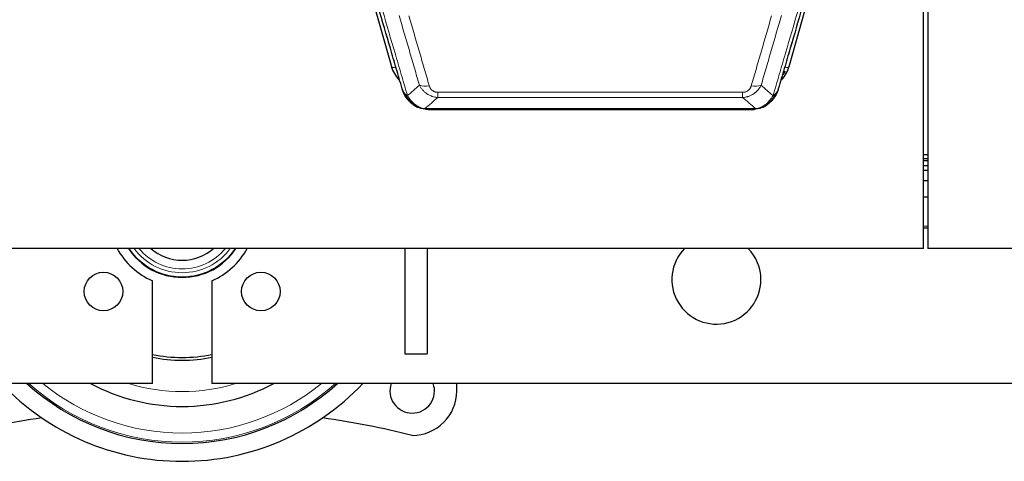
# Model space of a CAD drawing. Header units: inches. Extents: x 0 to 29700, y -16 to 21000.
# Tile 40 of 212: x 4972 to 5635, y 6821 to 7118. Entities that reach past the tile are written whole.
import ezdxf

# ---------------------------------------------------------------- set-up
doc = ezdxf.new("R2010")
doc.units = ezdxf.units.IN
doc.layers.add('254', color=7, linetype='Continuous', true_color=0xffffff)

msp = doc.modelspace()

# ---------------------------------------------------------------- linework, layer by layer
at = {"layer": '254', "color": 2, "linetype": 'Continuous', "lineweight": 25}
for p, q in [((5199.857, 7165.696), (5222.031, 7086.81)), ((5490.138, 7086.81), (5512.312, 7165.696)), ((5580.585, 6964.046), (5580.585, 7124.98)), ((5583.585, 7124.98), (5583.585, 6964.046)), ((5240.082, 7059.195), (5239.982, 7059.223)), ((5247.024, 7057.718), (5465.145, 7057.718)), ((5472.087, 7059.195), (5472.187, 7059.223)), ((5580.599, 7027.531), (5583.591, 7027.531)), ((5580.599, 7024.67), (5583.591, 7024.67)), ((5580.599, 7023.362), (5583.591, 7023.362)), ((5580.599, 7019.966), (5583.591, 7019.966)), ((5580.599, 7016.918), (5583.591, 7016.918)), ((5580.599, 7009.918), (5583.591, 7009.918)), ((5580.599, 6998.831), (5583.591, 6998.831)), ((5580.599, 6977.948), (5583.591, 6977.948)), ((5580.585, 6964.046), (4463.585, 6964.046)), ((5231.085, 6964.049), (5231.085, 6893.083)), ((5246.085, 6964.049), (5246.085, 6893.083)), ((6720.585, 6964.046), (5583.585, 6964.046)), ((5061.085, 6873.083), (5061.085, 6942.257)), ((5101.085, 6942.257), (5101.085, 6873.083)), ((5231.085, 6893.083), (5246.085, 6893.083)), ((5061.085, 6873.083), (4747.585, 6873.083)), ((6061.085, 6873.083), (5101.085, 6873.083)), ((5266.085, 6868.083), (5266.085, 6873.083))]:
    msp.add_line(p, q, dxfattribs=at)
at = {"layer": '254', "color": 110, "linetype": 'Continuous', "lineweight": 13}
for p, q in [((5220.194, 7103.048), (5224.919, 7086.236)), ((5487.25, 7086.236), (5491.975, 7103.048)), ((5253.413, 7065.849), (5253.413, 7069.382)), ((5253.413, 7069.382), (5458.756, 7069.382)), ((5458.756, 7065.849), (5458.756, 7069.382)), ((5458.756, 7065.849), (5253.413, 7065.849)), ((5239.982, 7059.223), (5239.914, 7059.38)), ((5244.682, 7058.381), (5467.487, 7058.381)), ((5472.187, 7059.223), (5472.255, 7059.38)), ((5580.599, 6979.044), (5583.591, 6979.044))]:
    msp.add_line(p, q, dxfattribs=at)
at = {"layer": '254', "color": 2, "linetype": 'Continuous', "lineweight": 25}
for centre in [(5028.052, 6935.05), (5134.118, 6935.05)]:
    msp.add_circle(centre, 13, dxfattribs=at)
for centre, radius, start, end in [((5081.085, 6988.083), 50, 208.733939, 246.421822), ((5081.085, 6988.083), 43.5, 213.5475, 326.4525), ((5081.085, 6988.083), 32, 228.69, 270), ((5081.085, 6988.083), 32, 270, 311.31), ((5081.085, 6988.083), 50, 293.578178, 331.266061), ((5441.085, 6943.083), 30, 135.675, 0), ((5441.085, 6943.083), 30, 0, 44.330625), ((5081.085, 6988.083), 97.5, 258.165, 281.835), ((5081.085, 6988.083), 99.357, 258.39, 281.61), ((5081.085, 6988.083), 167.5, 223.3575, 270), ((5081.085, 6988.083), 155.5, 227.68875, 270), ((5081.085, 6988.083), 130.5, 241.785, 270), ((5081.085, 6988.083), 155.5, 270, 312.31125), ((5081.085, 6988.083), 130.5, 270, 298.215), ((5081.085, 6988.083), 167.5, 270, 316.6425), ((5236.085, 6868.083), 15, 160.52625, 270), ((5236.085, 6868.083), 15, 270, 19.47375), ((5236.085, 6868.083), 30, 270, 0), ((5081.085, 6206.834), 650, 98.374456, 103.795757), ((5081.085, 6206.834), 650, 76.204243, 81.625544)]:
    msp.add_arc(centre, radius, start, end, dxfattribs=at)
at = {"layer": '254', "color": 110, "linetype": 'Continuous', "lineweight": 13}
for radius, start, end in [(43.105, 213.89625, 326.10375), (40.364, 216.55125, 323.44875), (37.759, 219.54375, 320.45625), (154.562, 228.076875, 311.923125), (148.485, 230.754375, 270), (120.5, 252.624375, 287.375625), (148.485, 270, 309.245625)]:
    msp.add_arc((5081.085, 6988.083), radius, start, end, dxfattribs=at)
at = {"layer": '254', "color": 2, "linetype": 'Continuous', "lineweight": 25}
for centre, major_axis, ratio, start_param, end_param in [((5248.226, 7092.823), (-27.014, -0.465), 0.8900028, 0.2292736, 0.666958), ((5463.943, 7092.823), (27.014, -0.465), 0.8900028, 5.6162273, 6.0539117), ((5463.67, 7094.787), (27.01, -0.107), 0.887218, 5.671182, 5.8008547)]:
    msp.add_ellipse(centre, major_axis=major_axis, ratio=ratio, start_param=start_param, end_param=end_param, dxfattribs=at)
at = {"layer": '254', "color": 110, "linetype": 'Continuous', "lineweight": 13}
for centre, major_axis, ratio, start_param, end_param in [((5224.919, 7087.622), (2.888, 0.812), 0.4480327, 3.1416079, 4.5871119), ((5487.25, 7087.622), (2.888, -0.812), 0.4480327, 4.837666, 6.2831701), ((5247.566, 7079.604), (-9.598, -2.808), 0.562843, 0.6646512, 1.4076092), ((5464.603, 7079.604), (9.598, -2.808), 0.562843, 4.8755761, 5.6185342)]:
    msp.add_ellipse(centre, major_axis=major_axis, ratio=ratio, start_param=start_param, end_param=end_param, dxfattribs=at)
at = {"layer": '254', "color": 2, "linetype": 'Continuous', "lineweight": 25}
for points, knots in [([(5229.363, 7071.789), (5228.032, 7076.311), (5226.699, 7080.844), (5224.032, 7089.931), (5222.696, 7094.485), (5218.686, 7108.178), (5216.006, 7117.347), (5213.32, 7126.558)], [0, 0, 0, 0, 0.25, 0.25, 0.5, 0.5, 1, 1, 1, 1]), ([(5498.849, 7126.558), (5496.163, 7117.347), (5493.484, 7108.178), (5489.473, 7094.485), (5488.137, 7089.931), (5485.47, 7080.844), (5484.137, 7076.311), (5482.806, 7071.789)], [0, 0, 0, 0, 0.5, 0.5, 0.75, 0.75, 1, 1, 1, 1]), ([(5233.394, 7064.292), (5233.383, 7064.305), (5233.359, 7064.332), (5233.324, 7064.371), (5233.289, 7064.412), (5233.253, 7064.453), (5233.217, 7064.496), (5233.181, 7064.538), (5233.144, 7064.582), (5233.106, 7064.626), (5233.069, 7064.671), (5233.03, 7064.717), (5232.992, 7064.763), (5232.953, 7064.81), (5232.914, 7064.858), (5232.875, 7064.906), (5232.835, 7064.956), (5232.795, 7065.006), (5232.754, 7065.057), (5232.714, 7065.108), (5232.673, 7065.161), (5232.631, 7065.214), (5232.59, 7065.268), (5232.548, 7065.322), (5232.506, 7065.378), (5232.463, 7065.434), (5232.42, 7065.491), (5232.377, 7065.549), (5232.334, 7065.607), (5232.291, 7065.667), (5232.247, 7065.727), (5232.203, 7065.788), (5232.159, 7065.85), (5232.115, 7065.912), (5232.071, 7065.976), (5232.026, 7066.04), (5231.981, 7066.105), (5231.936, 7066.171), (5231.891, 7066.238), (5231.846, 7066.306), (5231.8, 7066.374), (5231.755, 7066.444), (5231.709, 7066.514), (5231.663, 7066.585), (5231.618, 7066.657), (5231.572, 7066.729), (5231.526, 7066.803), (5231.48, 7066.878), (5231.433, 7066.953), (5231.387, 7067.029), (5231.341, 7067.107), (5231.295, 7067.185), (5231.249, 7067.264), (5231.202, 7067.343), (5231.156, 7067.424), (5231.11, 7067.506), (5231.064, 7067.589), (5231.018, 7067.672), (5230.972, 7067.756), (5230.926, 7067.842), (5230.88, 7067.928), (5230.834, 7068.015), (5230.788, 7068.103), (5230.743, 7068.192), (5230.697, 7068.282), (5230.652, 7068.373), (5230.607, 7068.465), (5230.562, 7068.558), (5230.517, 7068.652), (5230.472, 7068.746), (5230.428, 7068.842), (5230.384, 7068.939), (5230.34, 7069.036), (5230.296, 7069.135), (5230.253, 7069.234), (5230.21, 7069.334), (5230.167, 7069.436), (5230.124, 7069.538), (5230.082, 7069.642), (5230.04, 7069.746), (5229.999, 7069.851), (5229.958, 7069.957), (5229.917, 7070.064), (5229.876, 7070.173), (5229.837, 7070.282), (5229.797, 7070.392), (5229.758, 7070.503), (5229.719, 7070.615), (5229.681, 7070.728), (5229.644, 7070.842), (5229.607, 7070.957), (5229.57, 7071.073), (5229.534, 7071.19), (5229.498, 7071.308), (5229.463, 7071.427), (5229.429, 7071.547), (5229.395, 7071.667), (5229.374, 7071.748), (5229.363, 7071.789)], [0, 0, 0, 0, 0.0060657, 0.012223, 0.0184718, 0.0248123, 0.0312443, 0.0377679, 0.0443831, 0.0510899, 0.0578883, 0.0647782, 0.0717598, 0.0788329, 0.0859977, 0.093254, 0.1006019, 0.1080414, 0.1155725, 0.1231952, 0.1309095, 0.1387154, 0.1466129, 0.1546019, 0.1626826, 0.1708549, 0.1791188, 0.1874742, 0.1959213, 0.20446, 0.2130903, 0.2218121, 0.2306256, 0.2395307, 0.2485274, 0.2576156, 0.2667955, 0.276067, 0.2854301, 0.2948848, 0.3044311, 0.314069, 0.3237985, 0.3336196, 0.3435324, 0.3535367, 0.3636326, 0.3738202, 0.3840993, 0.3944701, 0.4049324, 0.4154864, 0.426132, 0.4368691, 0.4476979, 0.4586183, 0.4696303, 0.480734, 0.4919292, 0.503216, 0.5145945, 0.5260645, 0.5376262, 0.5492795, 0.5610244, 0.5728609, 0.584789, 0.5968087, 0.60892, 0.621123, 0.6334175, 0.6458037, 0.6582815, 0.6708509, 0.6835119, 0.6962645, 0.7091087, 0.7220445, 0.735072, 0.748191, 0.7614017, 0.774704, 0.7880979, 0.8015834, 0.8151605, 0.8288293, 0.8425896, 0.8564416, 0.8703852, 0.8844204, 0.8985472, 0.9127656, 0.9270756, 0.9414773, 0.9559705, 0.9705554, 0.9852319, 1, 1, 1, 1]), ([(5229.363, 7071.789), (5229.42, 7071.479), (5229.502, 7071.175), (5229.715, 7070.582), (5229.847, 7070.294), (5230.002, 7070.015)], [0, 0, 0, 0, 0.5, 0.5, 1, 1, 1, 1]), ([(5233.884, 7063.59), (5233.45, 7064.06), (5233.04, 7064.551), (5231.51, 7066.586), (5230.614, 7068.275), (5230.002, 7070.015)], [0, 0, 0, 0, 0.25, 0.25, 1, 1, 1, 1]), ([(5482.167, 7070.015), (5481.555, 7068.275), (5480.659, 7066.586), (5479.13, 7064.551), (5478.72, 7064.06), (5478.285, 7063.59)], [0, 0, 0, 0, 0.75, 0.75, 1, 1, 1, 1]), ([(5482.806, 7071.789), (5482.801, 7071.767), (5482.789, 7071.723), (5482.771, 7071.657), (5482.752, 7071.591), (5482.734, 7071.526), (5482.715, 7071.461), (5482.697, 7071.396), (5482.678, 7071.332), (5482.659, 7071.268), (5482.639, 7071.204), (5482.62, 7071.14), (5482.6, 7071.077), (5482.58, 7071.014), (5482.561, 7070.951), (5482.54, 7070.889), (5482.52, 7070.826), (5482.5, 7070.765), (5482.479, 7070.703), (5482.459, 7070.642), (5482.438, 7070.581), (5482.417, 7070.52), (5482.396, 7070.459), (5482.375, 7070.399), (5482.353, 7070.339), (5482.332, 7070.28), (5482.31, 7070.22), (5482.288, 7070.161), (5482.267, 7070.103), (5482.245, 7070.044), (5482.222, 7069.986), (5482.2, 7069.928), (5482.178, 7069.871), (5482.156, 7069.813), (5482.133, 7069.756), (5482.11, 7069.7), (5482.088, 7069.643), (5482.065, 7069.587), (5482.042, 7069.531), (5482.019, 7069.476), (5481.996, 7069.42), (5481.972, 7069.365), (5481.949, 7069.31), (5481.926, 7069.256), (5481.902, 7069.202), (5481.879, 7069.148), (5481.855, 7069.094), (5481.831, 7069.041), (5481.808, 7068.988), (5481.784, 7068.935), (5481.76, 7068.883), (5481.736, 7068.83), (5481.712, 7068.778), (5481.688, 7068.727), (5481.663, 7068.675), (5481.639, 7068.624), (5481.615, 7068.574), (5481.591, 7068.523), (5481.566, 7068.473), (5481.542, 7068.423), (5481.517, 7068.373), (5481.493, 7068.324), (5481.468, 7068.275), (5481.443, 7068.226), (5481.419, 7068.177), (5481.394, 7068.129), (5481.369, 7068.081), (5481.344, 7068.033), (5481.32, 7067.985), (5481.295, 7067.938), (5481.27, 7067.891), (5481.245, 7067.845), (5481.22, 7067.798), (5481.195, 7067.752), (5481.17, 7067.706), (5481.145, 7067.661), (5481.12, 7067.615), (5481.095, 7067.57), (5481.07, 7067.525), (5481.045, 7067.481), (5481.02, 7067.437), (5480.995, 7067.393), (5480.97, 7067.349), (5480.945, 7067.305), (5480.92, 7067.262), (5480.895, 7067.219), (5480.869, 7067.177), (5480.844, 7067.134), (5480.819, 7067.092), (5480.794, 7067.05), (5480.769, 7067.008), (5480.744, 7066.967), (5480.719, 7066.926), (5480.694, 7066.885), (5480.669, 7066.845), (5480.644, 7066.804), (5480.619, 7066.764), (5480.594, 7066.724), (5480.569, 7066.685), (5480.544, 7066.646), (5480.52, 7066.607), (5480.495, 7066.568), (5480.47, 7066.529), (5480.445, 7066.491), (5480.42, 7066.453), (5480.396, 7066.415), (5480.371, 7066.378), (5480.346, 7066.34), (5480.322, 7066.303), (5480.297, 7066.266), (5480.273, 7066.23), (5480.248, 7066.194), (5480.224, 7066.158), (5480.199, 7066.122), (5480.175, 7066.086), (5480.151, 7066.051), (5480.126, 7066.016), (5480.102, 7065.981), (5480.078, 7065.947), (5480.054, 7065.912), (5480.03, 7065.878), (5480.006, 7065.844), (5479.982, 7065.811), (5479.958, 7065.777), (5479.934, 7065.744), (5479.911, 7065.711), (5479.887, 7065.679), (5479.863, 7065.646), (5479.84, 7065.614), (5479.816, 7065.582), (5479.793, 7065.551), (5479.77, 7065.519), (5479.746, 7065.488), (5479.723, 7065.457), (5479.7, 7065.426), (5479.677, 7065.396), (5479.654, 7065.365), (5479.631, 7065.335), (5479.608, 7065.305), (5479.586, 7065.276), (5479.563, 7065.246), (5479.541, 7065.217), (5479.518, 7065.188), (5479.496, 7065.16), (5479.473, 7065.131), (5479.451, 7065.103), (5479.429, 7065.075), (5479.407, 7065.047), (5479.385, 7065.019), (5479.363, 7064.992), (5479.342, 7064.965), (5479.32, 7064.938), (5479.298, 7064.911), (5479.277, 7064.885), (5479.255, 7064.859), (5479.234, 7064.832), (5479.213, 7064.807), (5479.192, 7064.781), (5479.171, 7064.756), (5479.15, 7064.73), (5479.129, 7064.706), (5479.109, 7064.681), (5479.088, 7064.656), (5479.068, 7064.632), (5479.047, 7064.608), (5479.027, 7064.584), (5479.007, 7064.56), (5478.987, 7064.537), (5478.967, 7064.513), (5478.948, 7064.49), (5478.928, 7064.468), (5478.908, 7064.445), (5478.889, 7064.422), (5478.87, 7064.4), (5478.85, 7064.378), (5478.831, 7064.356), (5478.812, 7064.335), (5478.794, 7064.313), (5478.781, 7064.299), (5478.775, 7064.292)], [0, 0, 0, 0, 0.0080212, 0.0160154, 0.0239827, 0.0319231, 0.0398365, 0.0477229, 0.0555824, 0.0634149, 0.0712205, 0.0789992, 0.0867509, 0.0944756, 0.1021734, 0.1098443, 0.1174881, 0.1251051, 0.1326951, 0.1402581, 0.1477942, 0.1553034, 0.1627856, 0.1702408, 0.1776691, 0.1850704, 0.1924448, 0.1997923, 0.2071128, 0.2144063, 0.2216729, 0.2289126, 0.2361253, 0.243311, 0.2504698, 0.2576016, 0.2647065, 0.2717845, 0.2788355, 0.2858595, 0.2928566, 0.2998268, 0.30677, 0.3136862, 0.3205755, 0.3274379, 0.3342733, 0.3410817, 0.3478632, 0.3546178, 0.3613454, 0.3680461, 0.3747198, 0.3813665, 0.3879863, 0.3945792, 0.4011451, 0.4076841, 0.4141961, 0.4206811, 0.4271393, 0.4335704, 0.4399746, 0.4463519, 0.4527022, 0.4590256, 0.465322, 0.4715915, 0.477834, 0.4840496, 0.4902382, 0.4963999, 0.5025346, 0.5086424, 0.5147232, 0.5207771, 0.526804, 0.532804, 0.5387771, 0.5447232, 0.5506423, 0.5565345, 0.5623997, 0.568238, 0.5740494, 0.5798338, 0.5855912, 0.5913217, 0.5970253, 0.6027019, 0.6083515, 0.6139742, 0.61957, 0.6251388, 0.6306807, 0.6361956, 0.6416836, 0.6471446, 0.6525787, 0.6579858, 0.663366, 0.6687192, 0.6740455, 0.6793448, 0.6846172, 0.6898627, 0.6950812, 0.7002727, 0.7054373, 0.710575, 0.7156857, 0.7207694, 0.7258262, 0.7308561, 0.735859, 0.740835, 0.745784, 0.7507061, 0.7556012, 0.7604694, 0.7653107, 0.7701249, 0.7749123, 0.7796727, 0.7844061, 0.7891127, 0.7937922, 0.7984448, 0.8030705, 0.8076692, 0.812241, 0.8167858, 0.8213037, 0.8257947, 0.8302587, 0.8346957, 0.8391058, 0.843489, 0.8478452, 0.8521745, 0.8564768, 0.8607522, 0.8650006, 0.8692221, 0.8734166, 0.8775842, 0.8817249, 0.8858386, 0.8899254, 0.8939852, 0.8980181, 0.902024, 0.906003, 0.909955, 0.9138802, 0.9177783, 0.9216495, 0.9254938, 0.9293111, 0.9331015, 0.936865, 0.9406015, 0.944311, 0.9479937, 0.9516493, 0.9552781, 0.9588799, 0.9624547, 0.9660026, 0.9695236, 0.9730176, 0.9764847, 0.9799249, 0.9833381, 0.9867243, 0.9900837, 0.993416, 0.9967215, 1, 1, 1, 1]), ([(5482.806, 7071.789), (5482.722, 7071.328), (5482.58, 7070.878), (5482.317, 7070.299), (5482.245, 7070.156), (5482.167, 7070.015)], [0, 0, 0, 0, 0.75, 0.75, 1, 1, 1, 1]), ([(5233.454, 7064.158), (5233.476, 7064.113), (5233.499, 7064.069), (5233.578, 7063.934), (5233.641, 7063.844), (5233.767, 7063.7), (5233.823, 7063.644), (5233.884, 7063.59)], [0, 0, 0, 0, 0.2280377, 0.2280377, 0.6912151, 0.6912151, 1, 1, 1, 1]), ([(5236.395, 7061.333), (5235.749, 7061.815), (5235.133, 7062.34), (5234.326, 7063.127), (5234.102, 7063.356), (5233.884, 7063.59)], [0, 0, 0, 0, 0.7159091, 0.7159091, 1, 1, 1, 1]), ([(5239.914, 7059.38), (5239.685, 7059.492), (5239.458, 7059.609), (5238.556, 7060.102), (5237.897, 7060.523), (5236.627, 7061.461), (5236.017, 7061.978), (5235.245, 7062.721), (5235.056, 7062.911), (5234.87, 7063.106)], [0, 0, 0, 0, 0.125, 0.125, 0.5, 0.5, 0.875, 0.875, 1, 1, 1, 1]), ([(5477.299, 7063.106), (5477.113, 7062.911), (5476.924, 7062.721), (5476.152, 7061.978), (5475.542, 7061.461), (5474.272, 7060.523), (5473.613, 7060.102), (5472.711, 7059.609), (5472.484, 7059.492), (5472.255, 7059.38)], [0, 0, 0, 0, 0.125, 0.125, 0.5, 0.5, 0.875, 0.875, 1, 1, 1, 1]), ([(5478.285, 7063.59), (5478.067, 7063.356), (5477.844, 7063.127), (5476.97, 7062.276), (5476.279, 7061.696), (5475.552, 7061.17)], [0, 0, 0, 0, 0.2626999, 0.2626999, 1, 1, 1, 1]), ([(5478.664, 7064.06), (5478.608, 7063.958), (5478.539, 7063.855), (5478.403, 7063.7), (5478.346, 7063.644), (5478.285, 7063.59)], [0, 0, 0, 0, 0.6295096, 0.6295096, 1, 1, 1, 1]), ([(5245.553, 7057.861), (5244.142, 7057.95), (5242.706, 7058.256), (5240.835, 7058.957), (5240.371, 7059.157), (5239.914, 7059.38)], [0, 0, 0, 0, 0.75, 0.75, 1, 1, 1, 1]), ([(5242.08, 7058.465), (5242, 7058.489), (5241.921, 7058.513), (5241.248, 7058.725), (5240.66, 7058.944), (5240.082, 7059.195)], [0, 0, 0, 0, 0.1180686, 0.1180686, 1, 1, 1, 1]), ([(5247.224, 7057.721), (5247.15, 7057.719), (5247.076, 7057.718), (5246.78, 7057.719), (5246.558, 7057.728), (5246.131, 7057.763), (5245.925, 7057.789), (5245.673, 7057.835), (5245.612, 7057.847), (5245.553, 7057.861)], [0, 0, 0, 0, 0.125, 0.125, 0.5, 0.5, 0.875, 0.875, 1, 1, 1, 1]), ([(5464.945, 7057.721), (5464.96, 7057.72), (5464.988, 7057.72), (5465.029, 7057.719), (5465.07, 7057.719), (5465.109, 7057.718), (5465.148, 7057.718), (5465.185, 7057.718), (5465.221, 7057.719), (5465.257, 7057.719), (5465.291, 7057.72), (5465.324, 7057.72), (5465.356, 7057.721), (5465.387, 7057.722), (5465.417, 7057.723), (5465.446, 7057.724), (5465.474, 7057.725), (5465.501, 7057.726), (5465.527, 7057.727), (5465.551, 7057.728), (5465.575, 7057.729), (5465.598, 7057.73), (5465.619, 7057.731), (5465.64, 7057.733), (5465.659, 7057.734), (5465.678, 7057.735), (5465.695, 7057.736), (5465.711, 7057.737), (5465.726, 7057.738), (5465.741, 7057.739), (5465.754, 7057.74), (5465.766, 7057.741), (5465.777, 7057.742), (5465.787, 7057.742), (5465.796, 7057.743), (5465.803, 7057.744), (5465.81, 7057.744), (5465.816, 7057.745), (5465.821, 7057.745), (5465.833, 7057.746), (5465.854, 7057.748), (5465.883, 7057.75), (5465.912, 7057.753), (5465.94, 7057.756), (5465.968, 7057.758), (5465.995, 7057.761), (5466.023, 7057.764), (5466.05, 7057.767), (5466.076, 7057.77), (5466.103, 7057.774), (5466.129, 7057.777), (5466.154, 7057.78), (5466.18, 7057.783), (5466.205, 7057.787), (5466.229, 7057.79), (5466.254, 7057.794), (5466.278, 7057.797), (5466.301, 7057.801), (5466.325, 7057.805), (5466.348, 7057.808), (5466.37, 7057.812), (5466.393, 7057.816), (5466.415, 7057.82), (5466.436, 7057.824), (5466.458, 7057.828), (5466.479, 7057.832), (5466.499, 7057.836), (5466.52, 7057.84), (5466.54, 7057.844), (5466.559, 7057.848), (5466.579, 7057.852), (5466.598, 7057.856), (5466.61, 7057.859), (5466.617, 7057.861)], [0, 0, 0, 0, 0.0247661, 0.0489206, 0.0724636, 0.0953949, 0.1177147, 0.1394229, 0.1605195, 0.1810045, 0.2008779, 0.2201398, 0.23879, 0.2568287, 0.2742558, 0.2910713, 0.3072753, 0.3228676, 0.3378484, 0.3522176, 0.3659752, 0.3791212, 0.3916556, 0.4035785, 0.4148897, 0.4255894, 0.4356775, 0.445154, 0.454019, 0.4622723, 0.4699141, 0.4769443, 0.4833629, 0.48917, 0.4943654, 0.4989493, 0.5029216, 0.5062824, 0.5090316, 0.5111692, 0.5284651, 0.5456049, 0.5625886, 0.5794163, 0.5960881, 0.612604, 0.6289642, 0.6451687, 0.6612176, 0.6771111, 0.6928491, 0.7084319, 0.7238594, 0.7391318, 0.7542492, 0.7692118, 0.7840195, 0.7986726, 0.8131712, 0.8275153, 0.8417051, 0.8557408, 0.8696224, 0.8833501, 0.8969241, 0.9103445, 0.9236114, 0.936725, 0.9496856, 0.9624932, 0.975148, 0.9876502, 1, 1, 1, 1]), ([(5472.255, 7059.38), (5471.798, 7059.157), (5471.334, 7058.957), (5469.463, 7058.256), (5468.027, 7057.95), (5466.617, 7057.861)], [0, 0, 0, 0, 0.25, 0.25, 1, 1, 1, 1]), ([(5472.087, 7059.195), (5471.509, 7058.944), (5470.921, 7058.725), (5470.24, 7058.511), (5470.153, 7058.484), (5470.065, 7058.458)], [0, 0, 0, 0, 0.8717446, 0.8717446, 1, 1, 1, 1])]:
    msp.add_open_spline(points, degree=3, knots=knots, dxfattribs=at)
at = {"layer": '254', "color": 110, "linetype": 'Continuous', "lineweight": 13}
for points, knots in [([(5216.065, 7124.71), (5218.887, 7115.017), (5221.703, 7105.369), (5225.917, 7090.966), (5227.319, 7086.177), (5230.122, 7076.621), (5231.521, 7071.855), (5232.919, 7067.1)], [0, 0, 0, 0, 0.5, 0.5, 0.75, 0.75, 1, 1, 1, 1]), ([(5240.986, 7074.062), (5239.851, 7077.948), (5238.714, 7081.842), (5236.439, 7089.645), (5235.3, 7093.554), (5231.881, 7105.303), (5229.597, 7113.166), (5227.309, 7121.059)], [0, 0, 0, 0, 0.25, 0.25, 0.5, 0.5, 1, 1, 1, 1]), ([(5233.905, 7120.889), (5236.19, 7112.983), (5238.472, 7105.108), (5241.887, 7093.34), (5243.025, 7089.425), (5245.297, 7081.61), (5246.432, 7077.71), (5247.566, 7073.818)], [0, 0, 0, 0, 0.5, 0.5, 0.75, 0.75, 1, 1, 1, 1]), ([(5464.603, 7073.818), (5465.737, 7077.71), (5466.872, 7081.61), (5469.145, 7089.425), (5470.282, 7093.34), (5473.697, 7105.108), (5475.979, 7112.983), (5478.264, 7120.889)], [0, 0, 0, 0, 0.25, 0.25, 0.5, 0.5, 1, 1, 1, 1]), ([(5484.86, 7121.059), (5482.572, 7113.166), (5480.288, 7105.303), (5476.869, 7093.554), (5475.73, 7089.645), (5473.455, 7081.842), (5472.318, 7077.948), (5471.183, 7074.062)], [0, 0, 0, 0, 0.5, 0.5, 0.75, 0.75, 1, 1, 1, 1]), ([(5479.25, 7067.1), (5480.648, 7071.855), (5482.047, 7076.621), (5484.85, 7086.177), (5486.252, 7090.966), (5490.466, 7105.369), (5493.282, 7115.017), (5496.104, 7124.71)], [0, 0, 0, 0, 0.25, 0.25, 0.5, 0.5, 1, 1, 1, 1]), ([(5253.413, 7065.849), (5253.078, 7065.872), (5252.745, 7065.905), (5252.082, 7065.993), (5251.754, 7066.047), (5250.778, 7066.239), (5250.14, 7066.407), (5249.438, 7066.644), (5249.36, 7066.671), (5249.204, 7066.726), (5249.127, 7066.754), (5248.895, 7066.841), (5248.743, 7066.901), (5248.288, 7067.089), (5247.693, 7067.359), (5247.12, 7067.667), (5246.699, 7067.912), (5246.491, 7068.038), (5246.285, 7068.169), (5246.149, 7068.258), (5246.081, 7068.303), (5245.475, 7068.712), (5244.967, 7069.108), (5244.248, 7069.748), (5244.016, 7069.968), (5243.677, 7070.31), (5243.566, 7070.426), (5243.348, 7070.662), (5243.24, 7070.782), (5242.713, 7071.387), (5242.325, 7071.893), (5241.61, 7072.947), (5241.284, 7073.495), (5240.986, 7074.062)], [0, 0, 0, 0, 0.0625, 0.0625, 0.125, 0.125, 0.25, 0.25, 0.265625, 0.265625, 0.28125, 0.28125, 0.3125, 0.3125, 0.375, 0.4375, 0.4375, 0.46875, 0.484375, 0.484375, 0.5, 0.5, 0.625, 0.625, 0.6875, 0.6875, 0.71875, 0.71875, 0.75, 0.75, 0.875, 0.875, 1, 1, 1, 1]), ([(5253.413, 7069.382), (5253.231, 7069.382), (5253.048, 7069.388), (5252.684, 7069.415), (5252.505, 7069.434), (5252.149, 7069.488), (5251.974, 7069.522), (5251.627, 7069.604), (5251.456, 7069.652), (5251.245, 7069.722), (5251.203, 7069.737), (5251.119, 7069.767), (5250.995, 7069.813), (5250.874, 7069.863), (5250.635, 7069.968), (5250.327, 7070.121), (5250.04, 7070.3), (5249.867, 7070.419), (5249.832, 7070.444), (5249.764, 7070.493), (5249.731, 7070.518), (5249.631, 7070.594), (5249.566, 7070.646), (5249.376, 7070.805), (5249.257, 7070.915), (5249.03, 7071.144), (5248.923, 7071.262), (5248.72, 7071.505), (5248.625, 7071.63), (5248.512, 7071.79), (5248.489, 7071.822), (5248.446, 7071.887), (5248.424, 7071.92), (5248.36, 7072.018), (5248.319, 7072.084), (5248.201, 7072.284), (5248.127, 7072.418), (5247.99, 7072.691), (5247.927, 7072.828), (5247.75, 7073.245), (5247.65, 7073.529), (5247.566, 7073.818)], [0, 0, 0, 0, 0.0625, 0.0625, 0.125, 0.125, 0.1875, 0.1875, 0.25, 0.25, 0.265625, 0.265625, 0.28125, 0.3125, 0.3125, 0.375, 0.4375, 0.4375, 0.453125, 0.453125, 0.46875, 0.46875, 0.5, 0.5, 0.5625, 0.5625, 0.625, 0.625, 0.6875, 0.6875, 0.703125, 0.703125, 0.71875, 0.71875, 0.75, 0.75, 0.8125, 0.8125, 0.875, 0.875, 1, 1, 1, 1]), ([(5471.183, 7074.062), (5470.885, 7073.495), (5470.559, 7072.947), (5469.846, 7071.896), (5469.459, 7071.391), (5468.831, 7070.669), (5468.559, 7070.375), (5468.274, 7070.091), (5468.159, 7069.978), (5468.101, 7069.922), (5467.925, 7069.755), (5467.806, 7069.646), (5467.204, 7069.11), (5466.695, 7068.713), (5466.023, 7068.259), (5465.887, 7068.17), (5465.679, 7068.04), (5465.61, 7067.997), (5465.47, 7067.913), (5465.4, 7067.871), (5465.048, 7067.666), (5464.761, 7067.512), (5463.885, 7067.079), (5463.28, 7066.829), (5462.577, 7066.592), (5462.498, 7066.566), (5462.34, 7066.516), (5462.261, 7066.491), (5462.023, 7066.42), (5461.864, 7066.375), (5461.384, 7066.248), (5461.062, 7066.174), (5460.086, 7065.982), (5459.426, 7065.895), (5458.756, 7065.849)], [0, 0, 0, 0, 0.125, 0.125, 0.25, 0.25, 0.3125, 0.328125, 0.328125, 0.34375, 0.34375, 0.375, 0.375, 0.5, 0.5, 0.53125, 0.53125, 0.546875, 0.546875, 0.5625, 0.5625, 0.625, 0.625, 0.75, 0.75, 0.765625, 0.765625, 0.78125, 0.78125, 0.8125, 0.8125, 0.875, 0.875, 1, 1, 1, 1]), ([(5464.603, 7073.818), (5464.582, 7073.745), (5464.56, 7073.673), (5464.514, 7073.53), (5464.489, 7073.458), (5464.414, 7073.245), (5464.36, 7073.105), (5464.242, 7072.826), (5464.178, 7072.689), (5464.042, 7072.417), (5463.968, 7072.283), (5463.811, 7072.019), (5463.727, 7071.889), (5463.592, 7071.697), (5463.545, 7071.633), (5463.449, 7071.507), (5463.399, 7071.445), (5463.245, 7071.261), (5463.137, 7071.142), (5462.909, 7070.913), (5462.789, 7070.802), (5462.6, 7070.643), (5462.503, 7070.566), (5462.402, 7070.491), (5462.334, 7070.441), (5462.299, 7070.417), (5462.125, 7070.297), (5461.98, 7070.207), (5461.533, 7069.959), (5461.216, 7069.82), (5460.796, 7069.68), (5460.711, 7069.654), (5460.538, 7069.605), (5460.451, 7069.582), (5460.19, 7069.52), (5460.014, 7069.487), (5459.659, 7069.434), (5459.48, 7069.414), (5459.12, 7069.388), (5458.939, 7069.382), (5458.756, 7069.382)], [0, 0, 0, 0, 0.03125, 0.03125, 0.0625, 0.0625, 0.125, 0.125, 0.1875, 0.1875, 0.25, 0.25, 0.3125, 0.3125, 0.34375, 0.34375, 0.375, 0.375, 0.4375, 0.4375, 0.5, 0.5, 0.53125, 0.546875, 0.546875, 0.5625, 0.5625, 0.625, 0.625, 0.75, 0.75, 0.78125, 0.78125, 0.8125, 0.8125, 0.875, 0.875, 0.9375, 0.9375, 1, 1, 1, 1]), ([(5230.002, 7070.015), (5230.158, 7069.73), (5230.338, 7069.455), (5230.742, 7068.926), (5230.967, 7068.672), (5231.212, 7068.431)], [0, 0, 0, 0, 0.5, 0.5, 1, 1, 1, 1]), ([(5234.87, 7063.106), (5234.499, 7063.495), (5234.142, 7063.901), (5232.781, 7065.584), (5231.911, 7066.978), (5231.212, 7068.431)], [0, 0, 0, 0, 0.25, 0.25, 1, 1, 1, 1]), ([(5231.212, 7068.431), (5231.458, 7068.183), (5231.724, 7067.948), (5232.295, 7067.504), (5232.599, 7067.295), (5232.919, 7067.1)], [0, 0, 0, 0, 0.5, 0.5, 1, 1, 1, 1]), ([(5236.095, 7062.893), (5235.796, 7063.209), (5235.505, 7063.537), (5234.378, 7064.887), (5233.612, 7065.985), (5232.919, 7067.1)], [0, 0, 0, 0, 0.25, 0.25, 1, 1, 1, 1]), ([(5479.25, 7067.1), (5478.557, 7065.985), (5477.791, 7064.887), (5476.664, 7063.537), (5476.373, 7063.209), (5476.075, 7062.893)], [0, 0, 0, 0, 0.75, 0.75, 1, 1, 1, 1]), ([(5480.957, 7068.431), (5480.258, 7066.978), (5479.388, 7065.584), (5478.027, 7063.901), (5477.67, 7063.495), (5477.299, 7063.106)], [0, 0, 0, 0, 0.75, 0.75, 1, 1, 1, 1]), ([(5480.957, 7068.431), (5480.834, 7068.308), (5480.706, 7068.189), (5480.374, 7067.897), (5480.163, 7067.728), (5479.721, 7067.404), (5479.49, 7067.248), (5479.25, 7067.1)], [0, 0, 0, 0, 0.25, 0.25, 0.625, 0.625, 1, 1, 1, 1]), ([(5482.167, 7070.015), (5482.129, 7069.944), (5482.088, 7069.874), (5481.92, 7069.596), (5481.781, 7069.393), (5481.478, 7068.996), (5481.314, 7068.803), (5481.079, 7068.553), (5481.018, 7068.492), (5480.957, 7068.431)], [0, 0, 0, 0, 0.125, 0.125, 0.5, 0.5, 0.875, 0.875, 1, 1, 1, 1]), ([(5233.884, 7063.59), (5233.915, 7063.564), (5233.948, 7063.538), (5234.082, 7063.436), (5234.195, 7063.366), (5234.444, 7063.244), (5234.581, 7063.192), (5234.772, 7063.133), (5234.821, 7063.119), (5234.87, 7063.106)], [0, 0, 0, 0, 0.125, 0.125, 0.5, 0.5, 0.875, 0.875, 1, 1, 1, 1]), ([(5234.87, 7063.106), (5234.969, 7063.079), (5235.07, 7063.056), (5235.327, 7063.006), (5235.485, 7062.982), (5235.795, 7062.938), (5235.948, 7062.917), (5236.095, 7062.893)], [0, 0, 0, 0, 0.25, 0.25, 0.625, 0.625, 1, 1, 1, 1]), ([(5240.064, 7059.774), (5239.884, 7059.871), (5239.705, 7059.973), (5238.998, 7060.398), (5238.483, 7060.756), (5237.489, 7061.543), (5237.01, 7061.971), (5236.395, 7062.58), (5236.244, 7062.735), (5236.095, 7062.893)], [0, 0, 0, 0, 0.125, 0.125, 0.5, 0.5, 0.875, 0.875, 1, 1, 1, 1]), ([(5239.914, 7059.38), (5239.912, 7059.41), (5239.914, 7059.442), (5239.927, 7059.528), (5239.943, 7059.583), (5239.991, 7059.687), (5240.023, 7059.736), (5240.064, 7059.774)], [0, 0, 0, 0, 0.25, 0.25, 0.625, 0.625, 1, 1, 1, 1]), ([(5244.682, 7058.381), (5243.461, 7058.483), (5242.285, 7058.777), (5240.792, 7059.403), (5240.424, 7059.58), (5240.064, 7059.774)], [0, 0, 0, 0, 0.75, 0.75, 1, 1, 1, 1]), ([(5472.105, 7059.774), (5471.745, 7059.58), (5471.378, 7059.403), (5469.884, 7058.777), (5468.708, 7058.483), (5467.487, 7058.381)], [0, 0, 0, 0, 0.25, 0.25, 1, 1, 1, 1]), ([(5476.075, 7062.893), (5475.925, 7062.735), (5475.774, 7062.58), (5475.159, 7061.971), (5474.68, 7061.543), (5473.686, 7060.756), (5473.171, 7060.398), (5472.464, 7059.973), (5472.285, 7059.871), (5472.105, 7059.774)], [0, 0, 0, 0, 0.125, 0.125, 0.5, 0.5, 0.875, 0.875, 1, 1, 1, 1]), ([(5472.255, 7059.38), (5472.257, 7059.41), (5472.255, 7059.442), (5472.242, 7059.528), (5472.226, 7059.583), (5472.178, 7059.687), (5472.146, 7059.736), (5472.105, 7059.774)], [0, 0, 0, 0, 0.25, 0.25, 0.625, 0.625, 1, 1, 1, 1]), ([(5477.299, 7063.106), (5477.2, 7063.079), (5477.099, 7063.056), (5476.842, 7063.006), (5476.685, 7062.982), (5476.374, 7062.938), (5476.221, 7062.917), (5476.075, 7062.893)], [0, 0, 0, 0, 0.25, 0.25, 0.625, 0.625, 1, 1, 1, 1]), ([(5478.285, 7063.59), (5478.254, 7063.564), (5478.222, 7063.538), (5478.087, 7063.436), (5477.974, 7063.366), (5477.725, 7063.244), (5477.588, 7063.192), (5477.397, 7063.133), (5477.348, 7063.119), (5477.299, 7063.106)], [0, 0, 0, 0, 0.125, 0.125, 0.5, 0.5, 0.875, 0.875, 1, 1, 1, 1]), ([(5245.553, 7057.861), (5245.434, 7057.887), (5245.324, 7057.918), (5245.075, 7058.005), (5244.95, 7058.066), (5244.764, 7058.209), (5244.703, 7058.289), (5244.682, 7058.381)], [0, 0, 0, 0, 0.25, 0.25, 0.625, 0.625, 1, 1, 1, 1]), ([(5466.617, 7057.861), (5466.625, 7057.862), (5466.641, 7057.866), (5466.664, 7057.872), (5466.687, 7057.877), (5466.71, 7057.883), (5466.733, 7057.889), (5466.755, 7057.895), (5466.777, 7057.901), (5466.799, 7057.907), (5466.82, 7057.913), (5466.841, 7057.92), (5466.862, 7057.926), (5466.882, 7057.933), (5466.902, 7057.939), (5466.922, 7057.946), (5466.941, 7057.952), (5466.96, 7057.959), (5466.979, 7057.966), (5466.997, 7057.973), (5467.015, 7057.98), (5467.033, 7057.987), (5467.05, 7057.994), (5467.067, 7058.001), (5467.084, 7058.009), (5467.1, 7058.016), (5467.116, 7058.024), (5467.132, 7058.031), (5467.147, 7058.039), (5467.162, 7058.046), (5467.177, 7058.054), (5467.191, 7058.062), (5467.205, 7058.07), (5467.219, 7058.078), (5467.232, 7058.086), (5467.245, 7058.094), (5467.258, 7058.102), (5467.27, 7058.11), (5467.282, 7058.118), (5467.294, 7058.127), (5467.306, 7058.135), (5467.317, 7058.143), (5467.327, 7058.152), (5467.338, 7058.16), (5467.348, 7058.169), (5467.357, 7058.178), (5467.367, 7058.186), (5467.376, 7058.195), (5467.385, 7058.204), (5467.393, 7058.213), (5467.401, 7058.222), (5467.409, 7058.231), (5467.416, 7058.24), (5467.423, 7058.249), (5467.43, 7058.258), (5467.436, 7058.267), (5467.442, 7058.276), (5467.448, 7058.286), (5467.454, 7058.295), (5467.459, 7058.304), (5467.463, 7058.314), (5467.468, 7058.323), (5467.472, 7058.333), (5467.476, 7058.342), (5467.479, 7058.352), (5467.482, 7058.362), (5467.485, 7058.371), (5467.487, 7058.378), (5467.487, 7058.381)], [0, 0, 0, 0, 0.0185022, 0.0368847, 0.0551481, 0.073293, 0.0913199, 0.1092294, 0.1270222, 0.1446988, 0.1622598, 0.1797059, 0.1970378, 0.2142561, 0.2313614, 0.2483544, 0.265236, 0.2820066, 0.2986672, 0.3152184, 0.331661, 0.3479958, 0.3642235, 0.380345, 0.3963611, 0.4122725, 0.4280803, 0.4437851, 0.459388, 0.4748898, 0.4902915, 0.5055939, 0.5207981, 0.535905, 0.5509156, 0.565831, 0.5806521, 0.5953801, 0.6100159, 0.6245607, 0.6390157, 0.6533819, 0.6676604, 0.6818526, 0.6959596, 0.7099825, 0.7239227, 0.7377815, 0.75156, 0.7652597, 0.7788818, 0.7924277, 0.8058989, 0.8192966, 0.8326224, 0.8458776, 0.8590638, 0.8721825, 0.8852351, 0.8982233, 0.9111485, 0.9240124, 0.9368166, 0.9495628, 0.9622525, 0.9748874, 0.9874694, 1, 1, 1, 1])]:
    msp.add_open_spline(points, degree=3, knots=knots, dxfattribs=at)
for points in [[(5232.919, 7067.1), (5235.593, 7069.423), (5238.282, 7071.744), (5240.986, 7074.062)], [(5471.183, 7074.062), (5473.887, 7071.744), (5476.576, 7069.423), (5479.25, 7067.1)], [(5253.413, 7065.849), (5250.485, 7063.362), (5247.575, 7060.873), (5244.682, 7058.381)], [(5467.487, 7058.381), (5464.594, 7060.873), (5461.684, 7063.362), (5458.756, 7065.849)]]:
    msp.add_open_spline(points, degree=3, dxfattribs=at)
at = {"layer": '254', "color": 2, "linetype": 'Continuous', "lineweight": 25}
for points, degree in [([(5236.471, 7061.276), (5238.117, 7060.056), (5239.984, 7059.221)], 2), ([(5472.185, 7059.221), (5474.052, 7060.056), (5475.698, 7061.276)], 2), ([(5247.224, 7057.721), (5246.607, 7057.717), (5245.984, 7057.747), (5245.358, 7057.811)], 3), ([(5466.68, 7057.798), (5466.098, 7057.743), (5465.519, 7057.717), (5464.945, 7057.721)], 3)]:
    msp.add_open_spline(points, degree=degree, dxfattribs=at)

doc.saveas('drawing.dxf')
